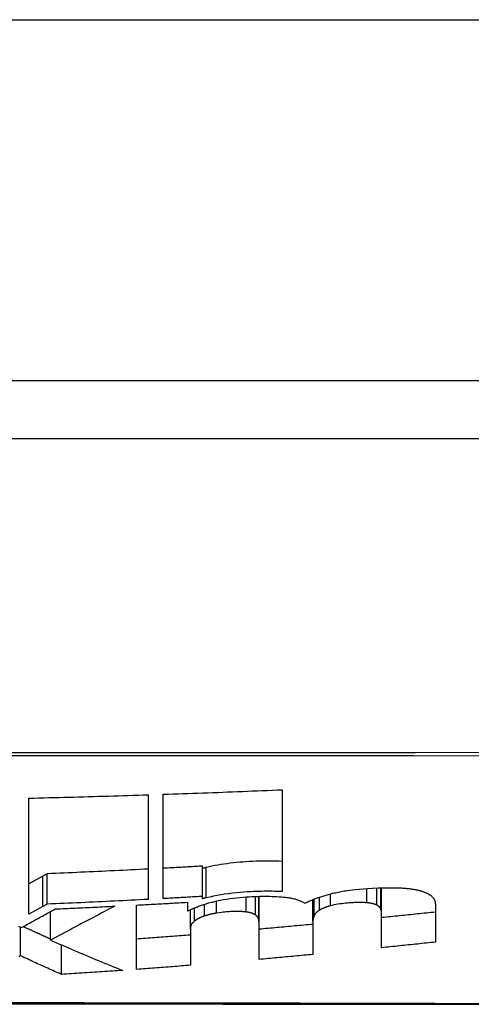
# Model space of a CAD drawing. Header units: inches. Extents: x 19 to 626, y 56 to 294.
# Tile 46 of 256: x 149.153 to 149.277, y 55.894 to 56.164. Entities that reach past the tile are written whole.
import ezdxf

# ---------------------------------------------------------------- set-up
doc = ezdxf.new("R2010")
doc.units = ezdxf.units.IN
doc.header["$MEASUREMENT"] = 0
doc.layers.add('Visible Edges(ANSI)', color=7, linetype='Continuous', lineweight=25)
doc.layers.add('Visible Tangent Edges(ANSI)', color=7, linetype='Continuous', lineweight=25)

msp = doc.modelspace()

# ---------------------------------------------------------------- linework, layer by layer
at = {"layer": 'Visible Edges(ANSI)'}
for p, q in [((150.41394, 56.06504), (84.80894, 56.06504)), ((148.66025, 56.04929), (149.51763, 56.04929)), ((149.22527, 55.95303), (149.22527, 55.9251)), ((149.1559, 55.91893), (149.1559, 55.95073)), ((149.18852, 55.95163), (149.18852, 55.92297)), ((149.19265, 55.92319), (149.19265, 55.95177)), ((149.20342, 55.92379), (149.20342, 55.93209)), ((149.15969, 55.92935), (149.1559, 55.92726)), ((149.16092, 55.93002), (149.15969, 55.92935)), ((149.16092, 55.9217), (149.16092, 55.93002)), ((149.25251, 55.91874), (149.25251, 55.92616)), ((149.20342, 55.92315), (149.20342, 55.92379)), ((149.21896, 55.91591), (149.21896, 55.92382)), ((149.23367, 55.91699), (149.23367, 55.92292)), ((149.15969, 55.92102), (149.1559, 55.91893)), ((149.16092, 55.9217), (149.15969, 55.92102)), ((149.1854, 55.9038), (149.1854, 55.92142)), ((149.19928, 55.92219), (149.19928, 55.91981)), ((149.20011, 55.9149), (149.20011, 55.92014)), ((149.26722, 55.92167), (149.26722, 55.91126)), ((149.16178, 55.91182), (149.16178, 55.91963)), ((149.19928, 55.91981), (149.19949, 55.91982)), ((149.25251, 55.90974), (149.25251, 55.91874)), ((149.1536, 55.90751), (149.1536, 55.91533)), ((149.20011, 55.9149), (149.20011, 55.90493)), ((149.21896, 55.90653), (149.21896, 55.91591)), ((149.23367, 55.91699), (149.23367, 55.90789)), ((149.16479, 55.90243), (149.16479, 55.91051))]:
    msp.add_line(p, q, dxfattribs=at)
at = {"layer": 'Visible Edges(ANSI)', "flags": 128}
for points in [[(149.19265, 55.95177), (149.19401, 55.95182), (149.19537, 55.95187), (149.19673, 55.95191), (149.19809, 55.95196), (149.19945, 55.95201), (149.20081, 55.95206), (149.20217, 55.95211), (149.20353, 55.95216), (149.20489, 55.95221), (149.20625, 55.95226), (149.20761, 55.95231), (149.20897, 55.95236), (149.21032, 55.95242), (149.21168, 55.95247), (149.21304, 55.95252), (149.2144, 55.95258), (149.21576, 55.95263), (149.21712, 55.95269), (149.21848, 55.95274), (149.21984, 55.9528), (149.22119, 55.95285), (149.22255, 55.95291), (149.22391, 55.95297), (149.22527, 55.95303)], [(149.1559, 55.95073), (149.15726, 55.95076), (149.15862, 55.9508), (149.15998, 55.95083), (149.16134, 55.95086), (149.1627, 55.95089), (149.16406, 55.95093), (149.16542, 55.95096), (149.16678, 55.951), (149.16814, 55.95103), (149.1695, 55.95107), (149.17086, 55.95111), (149.17221, 55.95114), (149.17357, 55.95118), (149.17493, 55.95122), (149.17629, 55.95126), (149.17765, 55.9513), (149.17901, 55.95134), (149.18037, 55.95138), (149.18173, 55.95142), (149.18308, 55.95146), (149.18444, 55.9515), (149.1858, 55.95155), (149.18716, 55.95159), (149.18852, 55.95163)], [(149.18852, 55.93128), (149.18737, 55.93122), (149.18622, 55.93116), (149.18507, 55.9311), (149.18392, 55.93104), (149.18277, 55.93098), (149.18162, 55.93093), (149.18047, 55.93087), (149.17932, 55.93082), (149.17817, 55.93076), (149.17702, 55.93071), (149.17587, 55.93066), (149.17472, 55.9306), (149.17357, 55.93055), (149.17242, 55.9305), (149.17127, 55.93045), (149.17012, 55.9304), (149.16897, 55.93035), (149.16782, 55.9303), (149.16667, 55.93025), (149.16552, 55.9302), (149.16437, 55.93016), (149.16322, 55.93011), (149.16207, 55.93007), (149.16092, 55.93002)], [(149.20342, 55.93209), (149.20297, 55.93207), (149.20252, 55.93204), (149.20207, 55.93202), (149.20162, 55.93199), (149.20117, 55.93196), (149.20073, 55.93194), (149.20028, 55.93191), (149.19983, 55.93189), (149.19938, 55.93186), (149.19893, 55.93184), (149.19848, 55.93181), (149.19804, 55.93179), (149.19759, 55.93176), (149.19714, 55.93174), (149.19669, 55.93171), (149.19624, 55.93169), (149.19579, 55.93166), (149.19535, 55.93164), (149.1949, 55.93161), (149.19445, 55.93159), (149.194, 55.93157), (149.19355, 55.93154), (149.1931, 55.93152), (149.19265, 55.93149)], [(149.20446, 55.93171), (149.20442, 55.9317), (149.20438, 55.93169), (149.20433, 55.93168), (149.20429, 55.93167), (149.20424, 55.93166), (149.2042, 55.93165), (149.20416, 55.93164), (149.20411, 55.93162), (149.20407, 55.93161), (149.20402, 55.9316), (149.20398, 55.93159), (149.20394, 55.93158), (149.20389, 55.93157), (149.20385, 55.93156), (149.20381, 55.93155), (149.20376, 55.93154), (149.20372, 55.93153), (149.20368, 55.93151), (149.20363, 55.9315), (149.20359, 55.93149), (149.20355, 55.93148), (149.2035, 55.93147), (149.20346, 55.93146), (149.20342, 55.93145)], [(149.22527, 55.93338), (149.22441, 55.93342), (149.22353, 55.93346), (149.22264, 55.93348), (149.22175, 55.93349), (149.22085, 55.93349), (149.21994, 55.93348), (149.21903, 55.93346), (149.21811, 55.93343), (149.21719, 55.93339), (149.21628, 55.93334), (149.21539, 55.93329), (149.2145, 55.93322), (149.21362, 55.93315), (149.21275, 55.93307), (149.21188, 55.93298), (149.21101, 55.93287), (149.21016, 55.93276), (149.20931, 55.93264), (149.20846, 55.93251), (149.20763, 55.93237), (149.20682, 55.93222), (149.20602, 55.93206), (149.20523, 55.93189), (149.20446, 55.93171)], [(149.23796, 55.92435), (149.23833, 55.92445), (149.23869, 55.92454), (149.23907, 55.92464), (149.23945, 55.92473), (149.23983, 55.92481), (149.24022, 55.9249), (149.24061, 55.92498), (149.24101, 55.92506), (149.24142, 55.92514), (149.24183, 55.92521), (149.24224, 55.92528), (149.24266, 55.92535), (149.24315, 55.92542), (149.24376, 55.92551), (149.24449, 55.9256), (149.24535, 55.9257), (149.24633, 55.9258), (149.24743, 55.92589), (149.24867, 55.92598), (149.25003, 55.92606), (149.25142, 55.92613), (149.2528, 55.92617), (149.25417, 55.92619), (149.25552, 55.92619)], [(149.25552, 55.92619), (149.2558, 55.92619), (149.25609, 55.92618), (149.25637, 55.92618), (149.25666, 55.92617), (149.25694, 55.92616), (149.25722, 55.92615), (149.25749, 55.92613), (149.25777, 55.92612), (149.25804, 55.9261), (149.2583, 55.92609), (149.25857, 55.92607), (149.25883, 55.92605), (149.25909, 55.92602), (149.25935, 55.926), (149.2596, 55.92597), (149.25985, 55.92595), (149.2601, 55.92592), (149.26034, 55.92589), (149.26058, 55.92586), (149.26082, 55.92582), (149.26105, 55.92579), (149.26128, 55.92575), (149.26151, 55.92571), (149.26173, 55.92567)], [(149.26173, 55.92567), (149.26196, 55.92563), (149.26218, 55.92558), (149.2624, 55.92553), (149.26261, 55.92548), (149.26282, 55.92543), (149.26302, 55.92538), (149.26321, 55.92532), (149.2634, 55.92527), (149.26359, 55.92521), (149.26377, 55.92515), (149.26394, 55.92509), (149.26411, 55.92503), (149.26428, 55.92497), (149.26444, 55.9249), (149.26459, 55.92484), (149.26474, 55.92477), (149.26489, 55.9247), (149.26503, 55.92463), (149.26516, 55.92456), (149.26529, 55.92449), (149.26542, 55.92442), (149.26554, 55.92435), (149.26566, 55.92427), (149.26577, 55.9242)], [(149.18852, 55.92297), (149.18737, 55.92291), (149.18622, 55.92285), (149.18507, 55.92279), (149.18392, 55.92273), (149.18277, 55.92267), (149.18162, 55.92261), (149.18047, 55.92256), (149.17932, 55.9225), (149.17817, 55.92245), (149.17702, 55.92239), (149.17587, 55.92234), (149.17472, 55.92229), (149.17357, 55.92223), (149.17242, 55.92218), (149.17127, 55.92213), (149.17012, 55.92208), (149.16897, 55.92203), (149.16782, 55.92198), (149.16667, 55.92193), (149.16552, 55.92188), (149.16437, 55.92183), (149.16322, 55.92179), (149.16207, 55.92174), (149.16092, 55.9217)], [(149.20342, 55.92379), (149.20297, 55.92377), (149.20252, 55.92374), (149.20207, 55.92371), (149.20162, 55.92369), (149.20117, 55.92366), (149.20073, 55.92364), (149.20028, 55.92361), (149.19983, 55.92359), (149.19938, 55.92356), (149.19893, 55.92353), (149.19848, 55.92351), (149.19804, 55.92348), (149.19759, 55.92346), (149.19714, 55.92343), (149.19669, 55.92341), (149.19624, 55.92338), (149.19579, 55.92336), (149.19535, 55.92333), (149.1949, 55.92331), (149.19445, 55.92328), (149.194, 55.92326), (149.19355, 55.92323), (149.1931, 55.92321), (149.19265, 55.92319)], [(149.20446, 55.92341), (149.20442, 55.9234), (149.20438, 55.92339), (149.20433, 55.92338), (149.20429, 55.92337), (149.20424, 55.92336), (149.2042, 55.92335), (149.20416, 55.92334), (149.20411, 55.92332), (149.20407, 55.92331), (149.20402, 55.9233), (149.20398, 55.92329), (149.20394, 55.92328), (149.20389, 55.92327), (149.20385, 55.92326), (149.20381, 55.92325), (149.20376, 55.92324), (149.20372, 55.92323), (149.20368, 55.92321), (149.20363, 55.9232), (149.20359, 55.92319), (149.20355, 55.92318), (149.2035, 55.92317), (149.20346, 55.92316), (149.20342, 55.92315)], [(149.22527, 55.9251), (149.22459, 55.92513), (149.22389, 55.92516), (149.2232, 55.92518), (149.22249, 55.92519), (149.22178, 55.9252), (149.22107, 55.9252), (149.22035, 55.9252), (149.21963, 55.92518), (149.2189, 55.92517), (149.21817, 55.92514), (149.21741, 55.92511), (149.21658, 55.92507), (149.21569, 55.92501), (149.21474, 55.92495), (149.21374, 55.92487), (149.2127, 55.92477), (149.21162, 55.92465), (149.21054, 55.92452), (149.20948, 55.92437), (149.20844, 55.92421), (149.20741, 55.92403), (149.20641, 55.92384), (149.20542, 55.92363), (149.20446, 55.92341)], [(149.20648, 55.92235), (149.20734, 55.92255), (149.20823, 55.92274), (149.20914, 55.92291), (149.21008, 55.92306), (149.21102, 55.9232), (149.21196, 55.92332), (149.21287, 55.92343), (149.21376, 55.92352), (149.21462, 55.92359), (149.21544, 55.92366), (149.21623, 55.92371), (149.21697, 55.92375), (149.21768, 55.92378), (149.21838, 55.92381), (149.21907, 55.92382), (149.21977, 55.92384), (149.22046, 55.92384), (149.22115, 55.92384), (149.22183, 55.92383), (149.22251, 55.92381), (149.22317, 55.92379), (149.22383, 55.92375), (149.22448, 55.92371), (149.22512, 55.92367)], [(149.22512, 55.92367), (149.22549, 55.92363), (149.22585, 55.9236), (149.22619, 55.92356), (149.22654, 55.92351), (149.22687, 55.92346), (149.22719, 55.92341), (149.22751, 55.92336), (149.22782, 55.92329), (149.22812, 55.92323), (149.22841, 55.92316), (149.22869, 55.92309), (149.22896, 55.92301), (149.22922, 55.92294), (149.22948, 55.92286), (149.22972, 55.92277), (149.22995, 55.92268), (149.23018, 55.9226), (149.23039, 55.9225), (149.23059, 55.92241), (149.23079, 55.92231), (149.23098, 55.92222), (149.23116, 55.92212), (149.23133, 55.92202), (149.23149, 55.92191)], [(149.23149, 55.92191), (149.2317, 55.92203), (149.23192, 55.92214), (149.23215, 55.92225), (149.23238, 55.92236), (149.23261, 55.92247), (149.23285, 55.92258), (149.2331, 55.92268), (149.23335, 55.92279), (149.23361, 55.9229), (149.23387, 55.923), (149.23413, 55.9231), (149.2344, 55.9232), (149.23468, 55.9233), (149.23495, 55.9234), (149.23524, 55.9235), (149.23552, 55.9236), (149.23582, 55.9237), (149.23611, 55.92379), (149.23641, 55.92389), (149.23671, 55.92398), (149.23702, 55.92407), (149.23733, 55.92417), (149.23765, 55.92426), (149.23796, 55.92435)], [(149.26577, 55.9242), (149.2659, 55.9241), (149.26603, 55.92401), (149.26615, 55.92391), (149.26626, 55.92381), (149.26636, 55.92371), (149.26646, 55.92361), (149.26655, 55.92351), (149.26663, 55.92341), (149.26671, 55.9233), (149.26678, 55.9232), (149.26685, 55.92309), (149.26691, 55.92298), (149.26696, 55.92288), (149.26701, 55.92277), (149.26705, 55.92266), (149.26709, 55.92255), (149.26712, 55.92244), (149.26715, 55.92233), (149.26717, 55.92222), (149.26719, 55.92211), (149.2672, 55.922), (149.26721, 55.92189), (149.26722, 55.92178), (149.26722, 55.92167)], [(149.15381, 55.91524), (149.15419, 55.91544), (149.15456, 55.91565), (149.15494, 55.91586), (149.15532, 55.91607), (149.1557, 55.91628), (149.15608, 55.91649), (149.15647, 55.9167), (149.15685, 55.91691), (149.15724, 55.91713), (149.15762, 55.91734), (149.15801, 55.91755), (149.1584, 55.91777), (149.15879, 55.91798), (149.15918, 55.9182), (149.15957, 55.91842), (149.15997, 55.91863), (149.16036, 55.91885), (149.16075, 55.91907), (149.16115, 55.91928), (149.16154, 55.9195), (149.16194, 55.91972), (149.16234, 55.91994), (149.16273, 55.92016), (149.16313, 55.92038)], [(149.17939, 55.92112), (149.17868, 55.92074), (149.17797, 55.92037), (149.17727, 55.92), (149.17656, 55.91963), (149.17585, 55.91925), (149.17514, 55.91888), (149.17444, 55.91851), (149.17373, 55.91813), (149.17301, 55.91776), (149.1723, 55.91738), (149.17158, 55.917), (149.17086, 55.91662), (149.17014, 55.91624), (149.16941, 55.91585), (149.16868, 55.91547), (149.16794, 55.91508), (149.16719, 55.91468), (149.16644, 55.91429), (149.16569, 55.91389), (149.16492, 55.91348), (149.16415, 55.91307), (149.16337, 55.91266), (149.16258, 55.91224), (149.16178, 55.91182)], [(149.16313, 55.92038), (149.16381, 55.92041), (149.16449, 55.92043), (149.16516, 55.92046), (149.16584, 55.92049), (149.16652, 55.92052), (149.1672, 55.92055), (149.16787, 55.92058), (149.16855, 55.92061), (149.16923, 55.92064), (149.16991, 55.92067), (149.17058, 55.9207), (149.17126, 55.92073), (149.17194, 55.92076), (149.17262, 55.92079), (149.17329, 55.92083), (149.17397, 55.92086), (149.17465, 55.92089), (149.17533, 55.92092), (149.176, 55.92095), (149.17668, 55.92099), (149.17736, 55.92102), (149.17804, 55.92105), (149.17871, 55.92108), (149.17939, 55.92112)], [(149.1854, 55.92142), (149.18598, 55.92145), (149.18656, 55.92148), (149.18714, 55.92152), (149.18772, 55.92155), (149.1883, 55.92158), (149.18887, 55.92161), (149.18945, 55.92164), (149.19003, 55.92167), (149.19061, 55.9217), (149.19119, 55.92173), (149.19177, 55.92177), (149.19234, 55.9218), (149.19292, 55.92183), (149.1935, 55.92186), (149.19408, 55.92189), (149.19466, 55.92193), (149.19523, 55.92196), (149.19581, 55.92199), (149.19639, 55.92202), (149.19697, 55.92206), (149.19755, 55.92209), (149.19813, 55.92212), (149.1987, 55.92216), (149.19928, 55.92219)], [(149.19949, 55.91982), (149.19972, 55.91994), (149.19995, 55.92006), (149.20019, 55.92018), (149.20044, 55.9203), (149.20069, 55.92041), (149.20095, 55.92053), (149.20121, 55.92064), (149.20148, 55.92075), (149.20175, 55.92087), (149.20203, 55.92098), (149.20231, 55.92108), (149.2026, 55.92119), (149.2029, 55.9213), (149.2032, 55.9214), (149.2035, 55.92151), (149.20381, 55.92161), (149.20413, 55.92171), (149.20445, 55.9218), (149.20478, 55.9219), (149.20511, 55.92199), (149.20544, 55.92209), (149.20578, 55.92218), (149.20613, 55.92226), (149.20648, 55.92235)], [(149.23848, 55.92122), (149.23833, 55.92118), (149.23817, 55.92114), (149.23802, 55.92109), (149.23787, 55.92105), (149.23773, 55.921), (149.23758, 55.92096), (149.23744, 55.92091), (149.2373, 55.92086), (149.23717, 55.92081), (149.23703, 55.92076), (149.2369, 55.92071), (149.23678, 55.92066), (149.23665, 55.92061), (149.23653, 55.92056), (149.23641, 55.92051), (149.23629, 55.92046), (149.23618, 55.9204), (149.23607, 55.92035), (149.23596, 55.9203), (149.23586, 55.92024), (149.23576, 55.92019), (149.23566, 55.92013), (149.23557, 55.92008), (149.23548, 55.92002)], [(149.24842, 55.92206), (149.24811, 55.92208), (149.2478, 55.9221), (149.24747, 55.92212), (149.24714, 55.92212), (149.2468, 55.92213), (149.24646, 55.92213), (149.24611, 55.92212), (149.24577, 55.92211), (149.24542, 55.9221), (149.24507, 55.92209), (149.24472, 55.92207), (149.24437, 55.92205), (149.244, 55.92202), (149.24359, 55.92199), (149.24313, 55.92195), (149.24264, 55.92191), (149.24212, 55.92186), (149.24158, 55.92179), (149.24103, 55.92172), (149.24049, 55.92164), (149.23997, 55.92155), (149.23945, 55.92145), (149.23896, 55.92134), (149.23848, 55.92122)], [(149.25117, 55.92142), (149.25109, 55.92146), (149.25101, 55.9215), (149.25092, 55.92153), (149.25083, 55.92157), (149.25074, 55.9216), (149.25065, 55.92164), (149.25055, 55.92167), (149.25045, 55.9217), (149.25034, 55.92173), (149.25023, 55.92176), (149.25012, 55.92179), (149.25001, 55.92181), (149.24989, 55.92184), (149.24977, 55.92187), (149.24964, 55.92189), (149.24952, 55.92191), (149.24939, 55.92193), (149.24926, 55.92195), (149.24913, 55.92197), (149.24899, 55.92199), (149.24885, 55.92201), (149.24871, 55.92203), (149.24857, 55.92204), (149.24842, 55.92206)], [(149.25231, 55.92026), (149.25229, 55.92031), (149.25227, 55.92036), (149.25225, 55.92041), (149.25223, 55.92047), (149.2522, 55.92052), (149.25217, 55.92057), (149.25214, 55.92062), (149.25211, 55.92067), (149.25207, 55.92072), (149.25203, 55.92077), (149.25199, 55.92082), (149.25195, 55.92087), (149.2519, 55.92092), (149.25185, 55.92097), (149.25179, 55.92102), (149.25174, 55.92106), (149.25168, 55.92111), (149.25162, 55.92116), (149.25155, 55.9212), (149.25148, 55.92125), (149.25141, 55.92129), (149.25133, 55.92134), (149.25125, 55.92138), (149.25117, 55.92142)], [(149.25251, 55.91874), (149.25251, 55.9188), (149.25251, 55.91886), (149.25251, 55.91893), (149.25251, 55.91899), (149.25251, 55.91905), (149.2525, 55.91912), (149.2525, 55.91918), (149.25249, 55.91924), (149.25249, 55.91931), (149.25248, 55.91937), (149.25247, 55.91944), (149.25247, 55.9195), (149.25246, 55.91956), (149.25245, 55.91963), (149.25244, 55.91969), (149.25243, 55.91975), (149.25241, 55.91982), (149.2524, 55.91988), (149.25239, 55.91994), (149.25237, 55.92), (149.25236, 55.92007), (149.25234, 55.92013), (149.25233, 55.92019), (149.25231, 55.92026)], [(149.20399, 55.91843), (149.20384, 55.91838), (149.2037, 55.91833), (149.20355, 55.91828), (149.20341, 55.91823), (149.20327, 55.91817), (149.20314, 55.91812), (149.20301, 55.91806), (149.20288, 55.918), (149.20276, 55.91795), (149.20264, 55.91789), (149.20252, 55.91783), (149.20241, 55.91777), (149.2023, 55.91771), (149.20219, 55.91766), (149.20208, 55.9176), (149.20198, 55.91753), (149.20188, 55.91747), (149.20178, 55.91741), (149.20169, 55.91735), (149.2016, 55.91729), (149.20151, 55.91723), (149.20142, 55.91717), (149.20133, 55.9171), (149.20125, 55.91704)], [(149.20731, 55.91922), (149.20716, 55.9192), (149.207, 55.91917), (149.20685, 55.91915), (149.2067, 55.91912), (149.20656, 55.91909), (149.20641, 55.91906), (149.20626, 55.91903), (149.20612, 55.919), (149.20598, 55.91897), (149.20583, 55.91894), (149.20569, 55.91891), (149.20556, 55.91888), (149.20542, 55.91884), (149.20528, 55.91881), (149.20515, 55.91877), (149.20501, 55.91874), (149.20488, 55.9187), (149.20475, 55.91866), (149.20462, 55.91863), (149.20449, 55.91859), (149.20437, 55.91855), (149.20424, 55.91851), (149.20412, 55.91847), (149.20399, 55.91843)], [(149.21539, 55.91953), (149.21514, 55.91956), (149.21488, 55.91959), (149.21461, 55.91961), (149.21434, 55.91963), (149.21406, 55.91964), (149.21378, 55.91965), (149.2135, 55.91966), (149.21321, 55.91966), (149.21292, 55.91966), (149.21263, 55.91966), (149.21234, 55.91966), (149.21205, 55.91965), (149.21175, 55.91964), (149.21146, 55.91963), (149.21116, 55.91962), (149.21087, 55.9196), (149.21057, 55.91958), (149.21027, 55.91957), (149.20994, 55.91954), (149.20957, 55.91951), (149.20913, 55.91947), (149.20862, 55.91941), (149.20802, 55.91933), (149.20731, 55.91922)], [(149.21798, 55.9187), (149.21791, 55.91875), (149.21784, 55.91879), (149.21777, 55.91884), (149.21769, 55.91888), (149.21761, 55.91892), (149.21753, 55.91896), (149.21744, 55.919), (149.21735, 55.91904), (149.21725, 55.91908), (149.21715, 55.91912), (149.21705, 55.91916), (149.21694, 55.91919), (149.21683, 55.91923), (149.21671, 55.91926), (149.21659, 55.91929), (149.21647, 55.91933), (149.21635, 55.91935), (149.21622, 55.91938), (149.21609, 55.91941), (149.21595, 55.91944), (149.21582, 55.91946), (149.21568, 55.91949), (149.21553, 55.91951), (149.21539, 55.91953)], [(149.21886, 55.9174), (149.21885, 55.91745), (149.21884, 55.91751), (149.21882, 55.91757), (149.21881, 55.91762), (149.21879, 55.91768), (149.21877, 55.91774), (149.21874, 55.91779), (149.21872, 55.91785), (149.21869, 55.9179), (149.21866, 55.91796), (149.21863, 55.91802), (149.2186, 55.91807), (149.21856, 55.91812), (149.21852, 55.91818), (149.21848, 55.91823), (149.21843, 55.91829), (149.21838, 55.91834), (149.21833, 55.91839), (149.21828, 55.91844), (149.21823, 55.9185), (149.21817, 55.91855), (149.21811, 55.9186), (149.21804, 55.91865), (149.21798, 55.9187)], [(149.21896, 55.91591), (149.21896, 55.91597), (149.21896, 55.91603), (149.21896, 55.91609), (149.21896, 55.91616), (149.21895, 55.91622), (149.21895, 55.91628), (149.21895, 55.91634), (149.21895, 55.9164), (149.21894, 55.91647), (149.21894, 55.91653), (149.21894, 55.91659), (149.21893, 55.91665), (149.21893, 55.91671), (149.21892, 55.91678), (149.21892, 55.91684), (149.21891, 55.9169), (149.21891, 55.91696), (149.2189, 55.91702), (149.21889, 55.91709), (149.21889, 55.91715), (149.21888, 55.91721), (149.21887, 55.91727), (149.21886, 55.91733), (149.21886, 55.9174)], [(149.23403, 55.91855), (149.234, 55.91849), (149.23397, 55.91842), (149.23394, 55.91835), (149.23392, 55.91829), (149.23389, 55.91822), (149.23387, 55.91816), (149.23385, 55.91809), (149.23383, 55.91803), (149.23381, 55.91796), (149.23379, 55.9179), (149.23377, 55.91783), (149.23376, 55.91777), (149.23374, 55.9177), (149.23373, 55.91764), (149.23372, 55.91757), (149.23371, 55.91751), (149.2337, 55.91744), (149.23369, 55.91738), (149.23368, 55.91731), (149.23368, 55.91725), (149.23367, 55.91719), (149.23367, 55.91712), (149.23367, 55.91706), (149.23367, 55.91699)], [(149.23548, 55.92002), (149.23538, 55.91996), (149.23529, 55.9199), (149.23521, 55.91984), (149.23512, 55.91978), (149.23504, 55.91972), (149.23496, 55.91966), (149.23489, 55.9196), (149.23481, 55.91954), (149.23474, 55.91948), (149.23468, 55.91941), (149.23461, 55.91935), (149.23455, 55.91929), (149.23449, 55.91923), (149.23444, 55.91917), (149.23439, 55.91911), (149.23434, 55.91905), (149.23429, 55.91898), (149.23424, 55.91892), (149.2342, 55.91886), (149.23416, 55.9188), (149.23412, 55.91874), (149.23409, 55.91868), (149.23406, 55.91861), (149.23403, 55.91855)], [(149.26722, 55.91948), (149.26661, 55.91942), (149.266, 55.91936), (149.26538, 55.91929), (149.26477, 55.91923), (149.26416, 55.91917), (149.26355, 55.9191), (149.26294, 55.91904), (149.26232, 55.91898), (149.26171, 55.91891), (149.2611, 55.91885), (149.26048, 55.91879), (149.25987, 55.91872), (149.25926, 55.91866), (149.25865, 55.9186), (149.25803, 55.91854), (149.25742, 55.91847), (149.25681, 55.91841), (149.25619, 55.91835), (149.25558, 55.91829), (149.25497, 55.91823), (149.25435, 55.91816), (149.25374, 55.9181), (149.25313, 55.91804), (149.25251, 55.91798)], [(149.15302, 55.9156), (149.15342, 55.91542), (149.15381, 55.91524)], [(149.16178, 55.91208), (149.16147, 55.91222), (149.16116, 55.91236), (149.16085, 55.9125), (149.16054, 55.91265), (149.16022, 55.91279), (149.15991, 55.91293), (149.1596, 55.91307), (149.15929, 55.91321), (149.15898, 55.91335), (149.15866, 55.9135), (149.15835, 55.91364), (149.15804, 55.91378), (149.15773, 55.91392), (149.15742, 55.91407), (149.1571, 55.91421), (149.15679, 55.91435), (149.15648, 55.9145), (149.15617, 55.91464), (149.15586, 55.91479), (149.15555, 55.91493), (149.15524, 55.91507), (149.15492, 55.91522), (149.15461, 55.91536), (149.1543, 55.91551)], [(149.20125, 55.91704), (149.20114, 55.91695), (149.20103, 55.91687), (149.20094, 55.91678), (149.20085, 55.91669), (149.20076, 55.9166), (149.20069, 55.91651), (149.20062, 55.91642), (149.20055, 55.91633), (149.20049, 55.91624), (149.20044, 55.91615), (149.20039, 55.91606), (149.20034, 55.91597), (149.2003, 55.91588), (149.20027, 55.91579), (149.20024, 55.9157), (149.20021, 55.91561), (149.20018, 55.91552), (149.20016, 55.91543), (149.20015, 55.91534), (149.20013, 55.91525), (149.20012, 55.91516), (149.20012, 55.91507), (149.20011, 55.91499), (149.20011, 55.9149)], [(149.23367, 55.91614), (149.23305, 55.91609), (149.23244, 55.91603), (149.23183, 55.91597), (149.23122, 55.91591), (149.2306, 55.91586), (149.22999, 55.9158), (149.22938, 55.91574), (149.22877, 55.91569), (149.22815, 55.91563), (149.22754, 55.91557), (149.22693, 55.91552), (149.22632, 55.91546), (149.2257, 55.9154), (149.22509, 55.91535), (149.22448, 55.91529), (149.22386, 55.91524), (149.22325, 55.91518), (149.22264, 55.91513), (149.22202, 55.91507), (149.22141, 55.91502), (149.2208, 55.91496), (149.22019, 55.91491), (149.21957, 55.91485), (149.21896, 55.9148)], [(149.20011, 55.91321), (149.1995, 55.91316), (149.19889, 55.91311), (149.19827, 55.91307), (149.19766, 55.91302), (149.19705, 55.91297), (149.19644, 55.91292), (149.19582, 55.91287), (149.19521, 55.91283), (149.1946, 55.91278), (149.19399, 55.91273), (149.19337, 55.91268), (149.19276, 55.91264), (149.19215, 55.91259), (149.19153, 55.91255), (149.19092, 55.9125), (149.19031, 55.91245), (149.1897, 55.91241), (149.18908, 55.91236), (149.18847, 55.91232), (149.18786, 55.91227), (149.18724, 55.91223), (149.18663, 55.91218), (149.18602, 55.91214), (149.1854, 55.91209)], [(149.16178, 55.91182), (149.1626, 55.91146), (149.16342, 55.91111), (149.16424, 55.91075), (149.16507, 55.91039), (149.16589, 55.91004), (149.16671, 55.90968), (149.16753, 55.90933), (149.16835, 55.90898), (149.16918, 55.90863), (149.17, 55.90828), (149.17083, 55.90793), (149.17165, 55.90758), (149.17248, 55.90724), (149.1733, 55.90689), (149.17413, 55.90655), (149.17495, 55.90621), (149.17578, 55.90587), (149.17661, 55.90553), (149.17743, 55.90519), (149.17826, 55.90485), (149.17909, 55.90452), (149.17991, 55.90418), (149.18074, 55.90385), (149.18157, 55.90352)], [(149.26722, 55.91126), (149.26661, 55.91119), (149.266, 55.91113), (149.26538, 55.91107), (149.26477, 55.911), (149.26416, 55.91094), (149.26355, 55.91087), (149.26294, 55.91081), (149.26232, 55.91075), (149.26171, 55.91068), (149.2611, 55.91062), (149.26048, 55.91056), (149.25987, 55.91049), (149.25926, 55.91043), (149.25865, 55.91037), (149.25803, 55.9103), (149.25742, 55.91024), (149.25681, 55.91018), (149.25619, 55.91011), (149.25558, 55.91005), (149.25497, 55.90999), (149.25435, 55.90993), (149.25374, 55.90986), (149.25313, 55.9098), (149.25251, 55.90974)], [(149.1536, 55.90751), (149.15312, 55.90724)], [(149.16479, 55.90243), (149.16432, 55.90263), (149.16385, 55.90284), (149.16339, 55.90305), (149.16292, 55.90326), (149.16245, 55.90347), (149.16199, 55.90367), (149.16152, 55.90388), (149.16105, 55.90409), (149.16059, 55.90431), (149.16012, 55.90452), (149.15965, 55.90473), (149.15919, 55.90494), (149.15872, 55.90515), (149.15826, 55.90536), (149.15779, 55.90558), (149.15732, 55.90579), (149.15686, 55.906), (149.15639, 55.90622), (149.15593, 55.90643), (149.15546, 55.90665), (149.155, 55.90686), (149.15453, 55.90708), (149.15407, 55.90729), (149.1536, 55.90751)], [(149.23367, 55.90789), (149.23305, 55.90783), (149.23244, 55.90777), (149.23183, 55.90771), (149.23122, 55.90766), (149.2306, 55.9076), (149.22999, 55.90754), (149.22938, 55.90748), (149.22877, 55.90743), (149.22815, 55.90737), (149.22754, 55.90731), (149.22693, 55.90726), (149.22632, 55.9072), (149.2257, 55.90714), (149.22509, 55.90709), (149.22448, 55.90703), (149.22386, 55.90697), (149.22325, 55.90692), (149.22264, 55.90686), (149.22202, 55.90681), (149.22141, 55.90675), (149.2208, 55.9067), (149.22019, 55.90664), (149.21957, 55.90659), (149.21896, 55.90653)], [(149.20011, 55.90493), (149.1995, 55.90488), (149.19889, 55.90483), (149.19827, 55.90478), (149.19766, 55.90473), (149.19705, 55.90468), (149.19644, 55.90463), (149.19582, 55.90459), (149.19521, 55.90454), (149.1946, 55.90449), (149.19399, 55.90444), (149.19337, 55.90439), (149.19276, 55.90435), (149.19215, 55.9043), (149.19153, 55.90425), (149.19092, 55.90421), (149.19031, 55.90416), (149.1897, 55.90411), (149.18908, 55.90407), (149.18847, 55.90402), (149.18786, 55.90398), (149.18724, 55.90393), (149.18663, 55.90389), (149.18602, 55.90384), (149.1854, 55.9038)], [(149.18157, 55.90352), (149.18087, 55.90347), (149.18017, 55.90342), (149.17947, 55.90338), (149.17877, 55.90333), (149.17807, 55.90328), (149.17737, 55.90323), (149.17667, 55.90318), (149.17598, 55.90314), (149.17528, 55.90309), (149.17458, 55.90304), (149.17388, 55.903), (149.17318, 55.90295), (149.17248, 55.90291), (149.17178, 55.90286), (149.17108, 55.90282), (149.17038, 55.90277), (149.16968, 55.90273), (149.16898, 55.90268), (149.16829, 55.90264), (149.16759, 55.9026), (149.16689, 55.90255), (149.16619, 55.90251), (149.16549, 55.90247), (149.16479, 55.90243)], [(148.90616, 55.89425), (148.92135, 55.89426), (148.93698, 55.89428), (148.95301, 55.8943), (148.96936, 55.89431), (148.98599, 55.89432), (149.00282, 55.89434), (149.0198, 55.89435), (149.03694, 55.89436), (149.05426, 55.89436), (149.07171, 55.89437), (149.08922, 55.89437), (149.10673, 55.89437), (149.12418, 55.89436), (149.1415, 55.89435), (149.15864, 55.89435), (149.17561, 55.89434), (149.19243, 55.89432), (149.20904, 55.89431), (149.22539, 55.89429), (149.2414, 55.89428), (149.25702, 55.89426), (149.2722, 55.89425), (149.28689, 55.89423)]]:
    msp.add_lwpolyline(points, dxfattribs=at)
at = {"layer": 'Visible Tangent Edges(ANSI)'}
for p, q in [((84.80894, 56.16404), (150.41394, 56.16404)), ((149.20446, 55.92341), (149.20446, 55.93171)), ((149.15969, 55.92102), (149.15969, 55.92935)), ((149.24842, 55.92206), (149.24842, 55.92597)), ((149.25117, 55.92142), (149.25117, 55.92612)), ((149.25231, 55.92026), (149.25231, 55.92616)), ((149.21539, 55.91953), (149.21539, 55.92365)), ((149.21798, 55.9187), (149.21798, 55.92379)), ((149.21886, 55.9174), (149.21886, 55.92382)), ((149.23403, 55.91855), (149.23403, 55.92306)), ((149.23548, 55.92002), (149.23548, 55.92358)), ((149.23848, 55.92122), (149.23848, 55.92449)), ((149.20125, 55.91704), (149.20125, 55.92066)), ((149.20399, 55.91843), (149.20399, 55.92166)), ((149.20731, 55.91922), (149.20731, 55.92254))]:
    msp.add_line(p, q, dxfattribs=at)
at = {"layer": 'Visible Tangent Edges(ANSI)', "flags": 128}
for points in [[(149.49852, 55.96333), (149.46557, 55.96331), (149.43227, 55.96328), (149.39864, 55.96326), (149.36474, 55.96323), (149.33058, 55.96321), (149.29623, 55.96319), (149.26171, 55.96317), (149.22708, 55.96316), (149.19236, 55.96315), (149.15762, 55.96314), (149.12288, 55.96313), (149.08815, 55.96313), (149.05344, 55.96313), (149.01874, 55.96314), (148.98407, 55.96315), (148.9495, 55.96316), (148.91504, 55.96317), (148.88075, 55.96319), (148.84662, 55.96321), (148.81268, 55.96323), (148.77896, 55.96326), (148.74548, 55.96328), (148.71227, 55.96331)], [(148.71339, 55.96235), (148.74648, 55.96235), (148.77984, 55.96235), (148.81344, 55.96235), (148.84728, 55.96236), (148.8813, 55.96236), (148.91549, 55.96237), (148.94985, 55.96237), (148.98434, 55.96238), (149.01891, 55.96238), (149.05353, 55.96238), (149.08816, 55.96238), (149.1228, 55.96238), (149.15744, 55.96238), (149.1921, 55.96238), (149.22672, 55.96237), (149.26126, 55.96237), (149.29568, 55.96236), (149.32993, 55.96236), (149.36397, 55.96235), (149.39776, 55.96235), (149.43127, 55.96235), (149.46444, 55.96235), (149.49727, 55.96234)], [(149.28469, 55.8944), (149.26709, 55.89444), (149.24886, 55.89447), (149.23008, 55.89451), (149.21079, 55.89454), (149.19108, 55.89457), (149.17106, 55.89459), (149.15078, 55.89461), (149.13029, 55.89463), (149.10965, 55.89464), (149.08891, 55.89464), (149.06814, 55.89464), (149.04744, 55.89463), (149.02692, 55.89461), (149.00662, 55.89459), (148.9866, 55.89457), (148.96694, 55.89454), (148.94769, 55.89451), (148.92891, 55.89447), (148.91068, 55.89444), (148.8931, 55.8944), (148.87622, 55.89437), (148.86006, 55.89434)]]:
    msp.add_lwpolyline(points, dxfattribs=at)

doc.saveas('drawing.dxf')
